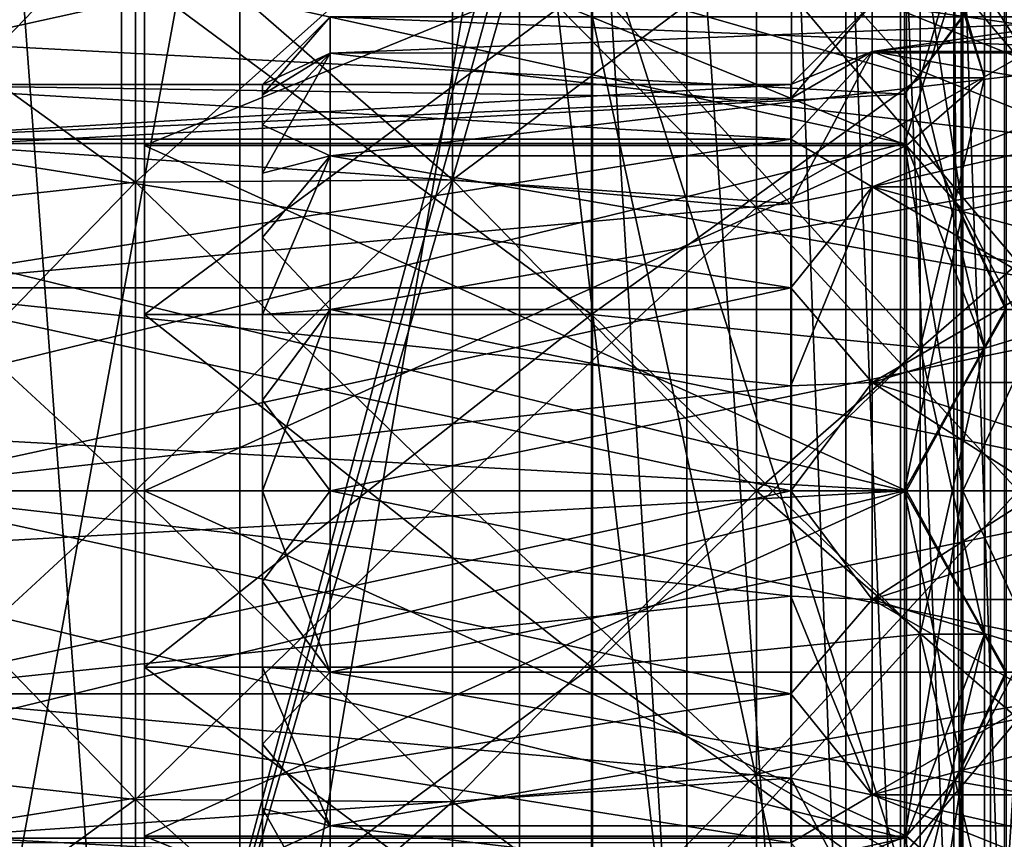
# Model space of a CAD drawing. Header units: metres. Extents: x -46 to 104, y -30 to 30.
# Tile 117 of 127: x 55.07 to 62.34, y -2.57 to 3.48. Entities that reach past the tile are written whole.
import ezdxf

# ---------------------------------------------------------------- set-up
doc = ezdxf.new("R2010")
doc.units = ezdxf.units.M
doc.layers.add('solid_122529', color=7, linetype='CONTINUOUS')

msp = doc.modelspace()

# ---------------------------------------------------------------- linework, layer by layer
at = {"layer": 'solid_122529'}
for points in [[(56.692245, 6.150811, 584.503906), (54.407833, -6.304637, 583.955566), (54.407833, 6.304637, 583.955566)], [(54.900578, 6.223197, 589.171875), (55.818401, -6.147289, 589.670227), (55.818401, 6.147289, 589.670227)], [(54.900578, -6.223197, 589.171875), (55.818401, -6.147289, 589.670227), (54.900578, 6.223197, 589.171875)], [(56.692245, -6.150811, 584.503906), (54.407833, -6.304637, 583.955566), (56.692245, 6.150811, 584.503906)], [(59.05619, 5.904927, 592.022583), (55.818401, 6.147289, 589.670227), (55.818401, -6.147289, 589.670227)], [(56.692245, -6.150811, 584.503906), (56.692245, 6.150811, 584.503906), (58.757473, 6.007425, 585.625244)], [(56.692245, -6.150811, 584.503906), (58.757473, 6.007425, 585.625244), (58.757473, -6.007425, 585.625244)], [(58.757473, 6.007425, 585.625244), (62.23415, 4.862923, 588.151184), (62.23415, -4.862923, 588.151184)], [(58.757473, 6.007425, 585.625244), (62.23415, -4.862923, 588.151184), (61.252201, -5.599483, 587.437744)], [(58.757473, 6.007425, 585.625244), (61.252201, -5.599483, 587.437744), (60.126774, -5.904927, 586.620056)], [(58.757473, -6.007425, 585.625244), (58.757473, 6.007425, 585.625244), (60.126774, -5.904927, 586.620056)], [(59.175945, 5.893591, 592.109619), (59.05619, 5.904927, 592.022583), (55.818401, -6.147289, 589.670227)], [(59.2952, 5.877554, 592.196228), (59.175945, 5.893591, 592.109619), (55.818401, -6.147289, 589.670227)], [(59.2952, -5.877554, 592.196228), (59.2952, 5.877554, 592.196228), (55.818401, -6.147289, 589.670227)], [(59.992065, -5.741243, 592.551331), (59.2952, 5.877554, 592.196228), (59.2952, -5.877554, 592.196228)], [(59.992065, -5.741243, 592.551331), (59.992065, 5.741243, 592.551331), (59.2952, 5.877554, 592.196228)], [(59.28949, 5.745333, 572.820923), (61.714359, 4.672871, 571.921021), (61.714359, 3.05, 573.282776)], [(59.28949, 3.75, 574.495178), (59.28949, 5.745333, 572.820923), (61.714359, 3.05, 573.282776)], [(60.764778, -5.467758, 592.673706), (60.764778, 5.467758, 592.673706), (59.992065, 5.741243, 592.551331)], [(59.992065, -5.741243, 592.551331), (60.764778, -5.467758, 592.673706), (59.992065, 5.741243, 592.551331)], [(61.599998, 2.929008, 578.083191), (61.599998, 5.625469, 576.865906), (34.599998, 4.361857, 577.551147)], [(61.599998, 5.625468, 559.134094), (61.599998, 2.929007, 557.916809), (34.599998, 4.361857, 558.448853)], [(62.349319, 3.92416, 577.522583), (61.599998, 5.625469, 576.865906), (61.599998, 2.929008, 578.083191)], [(62.349319, 3.942498, 558.484985), (61.599998, 2.929007, 557.916809), (61.599998, 5.625468, 559.134094)], [(60.507591, 5.47698, 564.020752), (62.438389, 4.404476, 564.799988), (62.438389, 3.200039, 563.59552)], [(60.507591, 3.979259, 562.52301), (60.507591, 5.47698, 564.020752), (62.438389, 3.200039, 563.59552)], [(61.165916, -5.267857, 592.641296), (61.165916, 5.267857, 592.641296), (60.764778, 5.467758, 592.673706)], [(60.764778, -5.467758, 592.673706), (61.165916, -5.267857, 592.641296), (60.764778, 5.467758, 592.673706)], [(61.569054, -5.018005, 592.540771), (61.569054, 5.018005, 592.540771), (61.165916, 5.267857, 592.641296)], [(61.165916, -5.267857, 592.641296), (61.569054, -5.018005, 592.540771), (61.165916, 5.267857, 592.641296)], [(61.964039, -4.713894, 592.367188), (61.964039, 4.713894, 592.367188), (61.569054, 5.018005, 592.540771)], [(61.569054, -5.018005, 592.540771), (61.964039, -4.713894, 592.367188), (61.569054, 5.018005, 592.540771)], [(61.599998, 4.878618, 561.285156), (51.099998, 4.878131, 561.284912), (51.099998, 2.564513, 560.106262)], [(61.599998, 2.564841, 560.106201), (61.599998, 4.878618, 561.285156), (51.099998, 2.564513, 560.106262)], [(61.599998, 4.878618, 574.714844), (61.599998, 2.564841, 575.893799), (51.099998, 4.878131, 574.715088)], [(61.599998, 2.564841, 575.893799), (51.099998, 2.564513, 575.893738), (51.099998, 4.878131, 574.715088)], [(61.599998, 2.564841, 560.106201), (62.028717, 3.938161, 562.57959), (61.599998, 4.878618, 561.285156)], [(61.599998, 4.878618, 574.714844), (62.028717, 3.938161, 573.42041), (62.028717, 2.070414, 574.37207)], [(61.599998, 4.878618, 574.714844), (62.028717, 2.070414, 574.37207), (61.599998, 2.564841, 575.893799)], [(55.989487, 1.302658, 560.614014), (55.989487, 4.849317, 561.325684), (55.989487, 2.54945, 560.153809)], [(61.613396, 2.54939, 560.153809), (55.989487, 2.54945, 560.153809), (55.989487, 4.849317, 561.325684)], [(55.989487, 1.302658, 560.614014), (55.989487, 3.749771, 561.504761), (55.989487, 4.849317, 561.325684)], [(61.613396, 4.849228, 561.325623), (61.613396, 2.54939, 560.153809), (55.989487, 4.849317, 561.325684)], [(55.989487, 1.302658, 575.385986), (55.989487, 2.54945, 575.846191), (55.989487, 4.849317, 574.674316)], [(61.613396, 4.849228, 574.674377), (55.989487, 4.849317, 574.674316), (55.989487, 2.54945, 575.846191)], [(55.989487, 3.749771, 574.495239), (55.989487, 1.302658, 575.385986), (55.989487, 4.849317, 574.674316)], [(61.613396, 2.54939, 575.846191), (61.613396, 4.849228, 574.674377), (55.989487, 2.54945, 575.846191)], [(62.189487, 3.05, 573.282776), (61.613396, 4.849228, 574.674377), (61.613396, 2.54939, 575.846191)], [(62.189487, 4.672871, 571.921021), (61.613396, 4.849228, 574.674377), (62.189487, 3.05, 573.282776)], [(62.189487, 3.05, 562.717224), (61.613396, 2.54939, 560.153809), (61.613396, 4.849228, 561.325623)], [(62.189487, 4.672871, 564.078979), (62.189487, 3.05, 562.717224), (61.613396, 4.849228, 561.325623)], [(62.23415, -4.862923, 588.151184), (62.23415, 4.862923, 588.151184), (62.805859, 4.210586, 588.730286)], [(61.714359, 3.05, 562.717224), (61.714359, 4.672871, 564.078979), (59.28949, 3.75, 561.504822)], [(62.189487, 3.05, 573.282776), (61.714359, 3.05, 573.282776), (61.714359, 4.672871, 571.921021)], [(62.189487, 4.672871, 571.921021), (62.189487, 3.05, 573.282776), (61.714359, 4.672871, 571.921021)], [(61.714359, 3.05, 562.717224), (62.189487, 3.05, 562.717224), (62.189487, 4.672871, 564.078979)], [(61.714359, 3.05, 562.717224), (62.189487, 4.672871, 564.078979), (61.714359, 4.672871, 564.078979)], [(62.018139, -4.666586, 592.336731), (62.018139, 4.666585, 592.336731), (61.964039, 4.713894, 592.367188)], [(61.964039, -4.713894, 592.367188), (62.018139, -4.666586, 592.336731), (61.964039, 4.713894, 592.367188)], [(62.337543, -4.352295, 592.116882), (62.337543, 4.352295, 592.116882), (62.018139, 4.666585, 592.336731)], [(62.018139, -4.666586, 592.336731), (62.337543, -4.352295, 592.116882), (62.018139, 4.666585, 592.336731)], [(61.599998, 2.929007, 557.916809), (34.599998, 1.494306, 557.606873), (34.599998, 4.361857, 558.448853)], [(61.599998, 2.929008, 578.083191), (34.599998, 4.361857, 577.551147), (34.599998, 1.494306, 578.393127)], [(55.920685, 4.335394, 562.032837), (58.262028, 4.370426, 561.984619), (58.262028, 2.297669, 560.928528)], [(55.920685, 2.279252, 575.014832), (58.262028, 2.297669, 575.071472), (58.262028, 4.370426, 574.015381)], [(55.920685, 4.335394, 573.967163), (55.920685, 2.279252, 575.014832), (58.262028, 4.370426, 574.015381)], [(58.262028, 4.370426, 561.984619), (60.507591, 3.979259, 562.52301), (60.507591, 2.09202, 561.561401)], [(58.262028, 2.297669, 560.928528), (58.262028, 4.370426, 561.984619), (60.507591, 2.09202, 561.561401)], [(58.262028, 4.370426, 574.015381), (58.262028, 2.297669, 575.071472), (60.507591, 3.979259, 573.47699)], [(60.507591, 3.979259, 573.47699), (62.438389, 3.200039, 572.40448), (62.438389, 4.404476, 571.200012)], [(53.711887, 3.877579, 562.662964), (55.920685, 4.335394, 562.032837), (55.920685, 2.279252, 560.985168)], [(53.711887, 2.038564, 574.274048), (55.920685, 2.279252, 575.014832), (55.920685, 4.335394, 573.967163)], [(53.711887, 3.877579, 573.337036), (53.711887, 2.038564, 574.274048), (55.920685, 4.335394, 573.967163)], [(55.920685, 2.279252, 560.985168), (55.920685, 4.335394, 562.032837), (58.262028, 2.297669, 560.928528)], [(62.028717, 3.938161, 562.57959), (63.099998, 2.291164, 561.703918), (63.099998, 4.306269, 562.867249)], [(62.028717, 3.938161, 573.42041), (63.099998, 4.306269, 573.132751), (63.099998, 2.291164, 574.296082)], [(62.805859, -4.210586, 588.730286), (62.23415, -4.862923, 588.151184), (62.805859, 4.210586, 588.730286)], [(58.262028, 2.297669, 575.071472), (60.507591, 2.09202, 574.438599), (60.507591, 3.979259, 573.47699)], [(60.507591, 3.979259, 562.52301), (62.438389, 3.200039, 563.59552), (62.438389, 1.68236, 562.822205)], [(60.507591, 2.09202, 561.561401), (60.507591, 3.979259, 562.52301), (62.438389, 1.68236, 562.822205)], [(60.507591, 3.979259, 573.47699), (60.507591, 2.09202, 574.438599), (62.438389, 3.200039, 572.40448)], [(62.349319, 3.942498, 558.484985), (62.349319, 1.351288, 557.789612), (61.599998, 2.929007, 557.916809)], [(61.599998, 2.564841, 560.106201), (62.028717, 2.070414, 561.62793), (62.028717, 3.938161, 562.57959)], [(62.028717, 3.938161, 562.57959), (62.028717, 2.070414, 561.62793), (63.099998, 2.291164, 561.703918)], [(62.028717, 2.070414, 574.37207), (62.028717, 3.938161, 573.42041), (63.099998, 2.291164, 574.296082)], [(53.711887, 2.038564, 561.725952), (53.711887, 3.877579, 562.662964), (55.920685, 2.279252, 560.985168)], [(62.349319, 3.92416, 577.522583), (61.599998, 2.929008, 578.083191), (62.349319, 1.331615, 578.213013)], [(59.28949, 1.302361, 575.386047), (55.989487, 3.749771, 574.495239), (59.28949, 3.75, 574.495178)], [(59.28949, 3.75, 561.504822), (55.989487, 3.749771, 561.504761), (55.989487, 1.302658, 560.614014)], [(59.28949, 3.75, 561.504822), (55.989487, 1.302658, 560.614014), (59.28949, 1.302361, 560.613953)], [(59.28949, 1.302361, 575.386047), (55.989487, 1.302658, 575.385986), (55.989487, 3.749771, 574.495239)], [(59.28949, 3.75, 574.495178), (61.714359, 3.05, 573.282776), (61.714359, 1.059254, 574.007324)], [(59.28949, 1.302361, 575.386047), (59.28949, 3.75, 574.495178), (61.714359, 1.059254, 574.007324)], [(61.714359, 3.05, 562.717224), (59.28949, 3.75, 561.504822), (59.28949, 1.302361, 560.613953)], [(60.759384, 3, 568), (61.359383, 3.6, 568), (61.359383, 3.243488, 569.562012)], [(60.759384, 2.897778, 567.223572), (61.359383, 3.6, 568), (60.759384, 3, 568)], [(60.759384, 2.897778, 567.223572), (61.359383, 3.243488, 566.437988), (61.359383, 3.6, 568)], [(61.359383, 3.243488, 566.437988), (63.859383, 3.509741, 567.198914), (63.859383, 3.6, 568)], [(61.359383, 3.243488, 566.437988), (63.859383, 3.6, 568), (61.359383, 3.6, 568)], [(61.359383, 3.6, 568), (63.859383, 3.509741, 568.801086), (63.859383, 3.243488, 569.562012)], [(61.359383, 3.243488, 569.562012), (61.359383, 3.6, 568), (63.859383, 3.243488, 569.562012)], [(57.359383, 3.5, 568), (56.859383, 3, 568), (56.859383, 2.924532, 568.668335)], [(57.359383, 3.233578, 566.660583), (56.859383, 3, 568), (57.359383, 3.5, 568)], [(57.359383, 3.5, 568), (56.859383, 2.924532, 568.668335), (57.359383, 3.233578, 569.339417)], [(57.359383, 3.5, 568), (63.859383, 3.499722, 568), (63.859383, 3.233788, 566.661255)], [(57.359383, 3.5, 568), (57.359383, 3.233578, 569.339417), (63.859383, 3.499722, 568)], [(57.359383, 3.233578, 566.660583), (57.359383, 3.5, 568), (63.859383, 3.233788, 566.661255)], [(57.359383, 3.233578, 569.339417), (63.859383, 3.233788, 569.338745), (63.859383, 3.499722, 568)], [(61.359383, 3.243488, 566.437988), (63.859383, 3.243488, 566.437988), (63.859383, 3.509741, 567.198914)], [(57.359383, 3.233578, 566.660583), (56.859383, 2.702367, 566.697754), (56.859383, 2.924532, 567.331665)], [(57.359383, 2.474874, 565.525146), (56.859383, 2.702367, 566.697754), (57.359383, 3.233578, 566.660583)], [(57.359383, 3.233578, 566.660583), (56.859383, 2.924532, 567.331665), (56.859383, 3, 568)], [(57.359383, 3.233578, 569.339417), (56.859383, 2.924532, 568.668335), (56.859383, 2.702367, 569.302246)], [(57.359383, 3.233578, 569.339417), (56.859383, 2.702367, 569.302246), (56.859383, 2.345051, 569.870544)], [(57.359383, 3.233578, 569.339417), (56.859383, 2.345051, 569.870544), (57.359383, 2.474874, 570.474854)], [(57.359383, 2.474874, 570.474854), (63.859383, 2.474215, 570.475281), (63.859383, 3.233788, 569.338745)], [(57.359383, 3.233578, 569.339417), (57.359383, 2.474874, 570.474854), (63.859383, 3.233788, 569.338745)], [(57.359383, 3.233578, 566.660583), (63.859383, 3.233788, 566.661255), (63.859383, 2.474215, 565.524719)], [(57.359383, 2.474874, 565.525146), (57.359383, 3.233578, 566.660583), (63.859383, 2.474215, 565.524719)], [(60.507591, 2.09202, 574.438599), (62.438389, 1.68236, 573.177795), (62.438389, 3.200039, 572.40448)], [(60.759384, 2.598076, 569.5), (61.359383, 3.243488, 569.562012), (61.359383, 2.244563, 570.814575)], [(60.759384, 2.897778, 568.776428), (60.759384, 3, 568), (61.359383, 3.243488, 569.562012)], [(60.759384, 2.598076, 569.5), (60.759384, 2.897778, 568.776428), (61.359383, 3.243488, 569.562012)], [(60.759384, 2.12132, 565.878662), (61.359383, 2.244563, 565.185425), (61.359383, 3.243488, 566.437988)], [(60.759384, 2.598076, 566.5), (60.759384, 2.12132, 565.878662), (61.359383, 3.243488, 566.437988)], [(60.759384, 2.897778, 567.223572), (60.759384, 2.598076, 566.5), (61.359383, 3.243488, 566.437988)], [(61.359383, 2.244563, 565.185425), (63.859383, 2.814593, 565.755432), (63.859383, 3.243488, 566.437988)], [(61.359383, 3.243488, 566.437988), (61.359383, 2.244563, 565.185425), (63.859383, 3.243488, 566.437988)], [(61.359383, 3.243488, 569.562012), (63.859383, 3.243488, 569.562012), (63.859383, 2.814593, 570.244568)], [(61.359383, 3.243488, 569.562012), (63.859383, 2.814593, 570.244568), (63.859383, 2.244563, 570.814575)], [(61.359383, 2.244563, 570.814575), (61.359383, 3.243488, 569.562012), (63.859383, 2.244563, 570.814575)], [(53.859383, 3, 568), (60.759384, 3, 568), (60.759384, 2.897778, 568.776428)], [(53.859383, 2.597908, 566.499756), (60.759384, 3, 568), (53.859383, 3, 568)], [(60.759384, 2.897778, 567.223572), (60.759384, 3, 568), (53.859383, 2.597908, 566.499756)], [(53.859383, 3, 568), (60.759384, 2.897778, 568.776428), (60.759384, 2.598076, 569.5)], [(53.859383, 2.597908, 569.500244), (53.859383, 3, 568), (60.759384, 2.598076, 569.5)], [(56.859383, 2.924532, 568.668335), (56.859383, 3, 568), (56.859383, 2.924532, 567.331665)], [(61.714359, 1.059254, 561.992676), (61.714359, 3.05, 562.717224), (59.28949, 1.302361, 560.613953)], [(62.189487, 3.05, 573.282776), (61.613396, 2.54939, 575.846191), (62.189487, 1.059254, 574.007324)], [(62.189487, 3.05, 562.717224), (62.189487, 1.059254, 561.992676), (61.613396, 2.54939, 560.153809)], [(62.189487, 1.059254, 574.007324), (61.714359, 1.059254, 574.007324), (61.714359, 3.05, 573.282776)], [(62.189487, 3.05, 573.282776), (62.189487, 1.059254, 574.007324), (61.714359, 3.05, 573.282776)], [(61.714359, 1.059254, 561.992676), (62.189487, 1.059254, 561.992676), (62.189487, 3.05, 562.717224)], [(61.714359, 1.059254, 561.992676), (62.189487, 3.05, 562.717224), (61.714359, 3.05, 562.717224)], [(61.599998, 0, 578.5), (61.599998, 2.929008, 578.083191), (34.599998, 1.494306, 578.393127)], [(61.599998, 2.929007, 557.916809), (61.599998, 0, 557.5), (34.599998, 1.494306, 557.606873)], [(56.859383, 2.924532, 568.668335), (56.859383, 2.924532, 567.331665), (56.859383, 2.702367, 566.697754)], [(56.859383, 2.702367, 569.302246), (56.859383, 2.924532, 568.668335), (56.859383, 2.702367, 566.697754)], [(62.349319, 1.331615, 578.213013), (61.599998, 2.929008, 578.083191), (61.599998, 0, 578.5)], [(62.349319, 1.351288, 557.789612), (61.599998, 0, 557.5), (61.599998, 2.929007, 557.916809)], [(60.759384, 2.897778, 567.223572), (53.859383, 2.597908, 566.499756), (60.759384, 2.598076, 566.5)], [(61.359383, 2.244563, 565.185425), (63.859383, 2.244563, 565.185425), (63.859383, 2.814593, 565.755432)], [(56.859383, 2.702367, 569.302246), (56.859383, 2.702367, 566.697754), (56.859383, 2.345051, 566.129456)], [(57.359383, 2.474874, 565.525146), (56.859383, 2.345051, 566.129456), (56.859383, 2.702367, 566.697754)], [(56.859383, 2.345051, 569.870544), (56.859383, 2.702367, 569.302246), (56.859383, 2.345051, 566.129456)], [(61.599998, 2.564841, 560.106201), (51.099998, 2.564513, 560.106262), (51.099998, 0, 559.700134)], [(61.599998, 0, 559.700012), (61.599998, 2.564841, 560.106201), (51.099998, 0, 559.700134)], [(61.599998, 2.564841, 575.893799), (61.599998, 0, 576.299988), (51.099998, 2.564513, 575.893738)], [(61.599998, 0, 576.299988), (51.099998, 0, 576.299866), (51.099998, 2.564513, 575.893738)], [(53.859383, 2.597908, 569.500244), (60.759384, 2.598076, 569.5), (60.759384, 2.12132, 570.121338)], [(60.759384, 2.598076, 566.5), (53.859383, 2.597908, 566.499756), (53.859383, 1.499765, 565.401855)], [(60.759384, 2.598076, 566.5), (53.859383, 1.499765, 565.401855), (60.759384, 2.12132, 565.878662)], [(53.859383, 2.597908, 569.500244), (60.759384, 2.12132, 570.121338), (60.759384, 1.5, 570.598083)], [(53.859383, 1.499765, 570.598145), (53.859383, 2.597908, 569.500244), (60.759384, 1.5, 570.598083)], [(55.989487, 2.54945, 560.153809), (55.989487, 0, 559.75), (55.989487, -2.54945, 560.153809)], [(55.989487, -1.302658, 560.614014), (55.989487, 2.54945, 560.153809), (55.989487, -2.54945, 560.153809)], [(61.613396, 0, 559.75), (55.989487, 0, 559.75), (55.989487, 2.54945, 560.153809)], [(55.989487, -1.302658, 560.614014), (55.989487, 1.302658, 560.614014), (55.989487, 2.54945, 560.153809)], [(61.613396, 2.54939, 560.153809), (61.613396, 0, 559.75), (55.989487, 2.54945, 560.153809)], [(55.989487, -2.54945, 575.846191), (55.989487, 0, 576.25), (55.989487, 2.54945, 575.846191)], [(61.613396, 2.54939, 575.846191), (55.989487, 2.54945, 575.846191), (55.989487, 0, 576.25)], [(55.989487, 1.302658, 575.385986), (55.989487, -2.54945, 575.846191), (55.989487, 2.54945, 575.846191)], [(61.613396, 0, 576.25), (61.613396, 2.54939, 575.846191), (55.989487, 0, 576.25)], [(60.759384, 2.12132, 570.121338), (60.759384, 2.598076, 569.5), (61.359383, 2.244563, 570.814575)], [(61.599998, 0, 559.700012), (62.028717, 2.070414, 561.62793), (61.599998, 2.564841, 560.106201)], [(61.599998, 2.564841, 575.893799), (62.028717, 2.070414, 574.37207), (62.028717, 0, 574.700012)], [(61.599998, 2.564841, 575.893799), (62.028717, 0, 574.700012), (61.599998, 0, 576.299988)], [(62.189487, 1.059254, 574.007324), (61.613396, 2.54939, 575.846191), (61.613396, 0, 576.25)], [(62.189487, 1.059254, 561.992676), (61.613396, 0, 559.75), (61.613396, 2.54939, 560.153809)], [(57.359383, 2.474874, 565.525146), (56.859383, 1.87052, 565.654968), (56.859383, 2.345051, 566.129456)], [(57.359383, 1.339392, 564.766418), (56.859383, 1.87052, 565.654968), (57.359383, 2.474874, 565.525146)], [(57.359383, 2.474874, 570.474854), (56.859383, 2.345051, 569.870544), (56.859383, 1.87052, 570.345032)], [(57.359383, 2.474874, 570.474854), (56.859383, 1.87052, 570.345032), (56.859383, 1.302267, 570.702393)], [(57.359383, 2.474874, 570.474854), (56.859383, 1.302267, 570.702393), (57.359383, 1.339392, 571.233582)], [(57.359383, 2.474874, 570.474854), (57.359383, 1.339392, 571.233582), (63.859383, 2.474215, 570.475281)], [(57.359383, 2.474874, 565.525146), (63.859383, 2.474215, 565.524719), (63.859383, 1.339746, 564.766846)], [(57.359383, 1.339392, 564.766418), (57.359383, 2.474874, 565.525146), (63.859383, 1.339746, 564.766846)], [(57.359383, 1.339392, 571.233582), (63.859383, 1.339746, 571.233154), (63.859383, 2.474215, 570.475281)], [(56.859383, 2.345051, 569.870544), (56.859383, 2.345051, 566.129456), (56.859383, 1.87052, 565.654968)], [(56.859383, 1.87052, 570.345032), (56.859383, 2.345051, 569.870544), (56.859383, 1.87052, 565.654968)], [(53.711887, 2.038564, 561.725952), (55.920685, 2.279252, 560.985168), (55.920685, 0, 560.624207)], [(53.711887, 0, 574.596924), (55.920685, 0, 575.375793), (55.920685, 2.279252, 575.014832)], [(53.711887, 2.038564, 574.274048), (53.711887, 0, 574.596924), (55.920685, 2.279252, 575.014832)], [(55.920685, 2.279252, 560.985168), (58.262028, 2.297669, 560.928528), (58.262028, 0, 560.564575)], [(55.920685, 0, 575.375793), (58.262028, 0, 575.435425), (58.262028, 2.297669, 575.071472)], [(55.920685, 2.279252, 575.014832), (55.920685, 0, 575.375793), (58.262028, 2.297669, 575.071472)], [(55.920685, 0, 560.624207), (55.920685, 2.279252, 560.985168), (58.262028, 0, 560.564575)], [(58.262028, 2.297669, 560.928528), (60.507591, 2.09202, 561.561401), (60.507591, 0, 561.230103)], [(58.262028, 0, 560.564575), (58.262028, 2.297669, 560.928528), (60.507591, 0, 561.230103)], [(58.262028, 2.297669, 575.071472), (58.262028, 0, 575.435425), (60.507591, 2.09202, 574.438599)], [(62.028717, 0, 561.299988), (63.099998, 0, 561.299988), (63.099998, 2.291164, 561.703918)], [(62.028717, 2.070414, 561.62793), (62.028717, 0, 561.299988), (63.099998, 2.291164, 561.703918)], [(62.028717, 2.070414, 574.37207), (63.099998, 2.291164, 574.296082), (63.099998, 0, 574.700012)], [(60.759384, 1.5, 570.598083), (61.359383, 2.244563, 570.814575), (61.359383, 0.801075, 571.509766)], [(60.759384, 1.5, 570.598083), (60.759384, 2.12132, 570.121338), (61.359383, 2.244563, 570.814575)], [(60.759384, 0.776457, 565.102234), (61.359383, 0.801075, 564.490234), (61.359383, 2.244563, 565.185425)], [(60.759384, 1.5, 565.401917), (60.759384, 0.776457, 565.102234), (61.359383, 2.244563, 565.185425)], [(60.759384, 2.12132, 565.878662), (60.759384, 1.5, 565.401917), (61.359383, 2.244563, 565.185425)], [(61.359383, 0.801075, 564.490234), (63.859383, 1.561981, 564.756531), (63.859383, 2.244563, 565.185425)], [(61.359383, 2.244563, 565.185425), (61.359383, 0.801075, 564.490234), (63.859383, 2.244563, 565.185425)], [(61.359383, 2.244563, 570.814575), (63.859383, 2.244563, 570.814575), (63.859383, 1.561981, 571.243469)], [(61.359383, 2.244563, 570.814575), (63.859383, 1.561981, 571.243469), (63.859383, 0.801075, 571.509766)], [(61.359383, 0.801075, 571.509766), (61.359383, 2.244563, 570.814575), (63.859383, 0.801075, 571.509766)], [(60.759384, 2.12132, 565.878662), (53.859383, 1.499765, 565.401855), (60.759384, 1.5, 565.401917)], [(53.711887, 0, 561.403076), (53.711887, 2.038564, 561.725952), (55.920685, 0, 560.624207)], [(58.262028, 0, 575.435425), (60.507591, 0, 574.769897), (60.507591, 2.09202, 574.438599)], [(60.507591, 2.09202, 561.561401), (62.438389, 1.68236, 562.822205), (62.438389, 0, 562.555786)], [(60.507591, 0, 561.230103), (60.507591, 2.09202, 561.561401), (62.438389, 0, 562.555786)], [(60.507591, 2.09202, 574.438599), (60.507591, 0, 574.769897), (62.438389, 1.68236, 573.177795)], [(61.599998, 0, 559.700012), (62.028717, 0, 561.299988), (62.028717, 2.070414, 561.62793)], [(62.028717, 0, 574.700012), (62.028717, 2.070414, 574.37207), (63.099998, 0, 574.700012)], [(56.859383, 1.87052, 570.345032), (56.859383, 1.87052, 565.654968), (56.859383, 1.302267, 565.297607)], [(57.359383, 1.339392, 564.766418), (56.859383, 1.302267, 565.297607), (56.859383, 1.87052, 565.654968)], [(56.859383, 1.302267, 570.702393), (56.859383, 1.87052, 570.345032), (56.859383, 1.302267, 565.297607)], [(60.507591, 0, 574.769897), (62.438389, 0, 573.444214), (62.438389, 1.68236, 573.177795)], [(61.359383, 0.801075, 564.490234), (63.859383, 0.801075, 564.490234), (63.859383, 1.561981, 564.756531)], [(61.599998, 0, 557.5), (34.599998, -1.494306, 557.606873), (34.599998, 1.494306, 557.606873)], [(61.599998, 0, 578.5), (34.599998, 1.494306, 578.393127), (34.599998, -1.494306, 578.393127)], [(53.859383, 1.499765, 570.598145), (60.759384, 1.5, 570.598083), (60.759384, 0.776457, 570.897766)], [(60.759384, 1.5, 565.401917), (53.859383, 1.499765, 565.401855), (53.859383, 0, 565.000061)], [(60.759384, 1.5, 565.401917), (53.859383, 0, 565.000061), (60.759384, 0.776457, 565.102234)], [(53.859383, 1.499765, 570.598145), (60.759384, 0.776457, 570.897766), (60.759384, 0, 571)], [(53.859383, 0, 570.999939), (53.859383, 1.499765, 570.598145), (60.759384, 0, 571)], [(60.759384, 0.776457, 570.897766), (60.759384, 1.5, 570.598083), (61.359383, 0.801075, 571.509766)], [(57.359383, 1.339392, 571.233582), (56.859383, 0.668774, 570.9245), (56.859383, 0, 571)], [(57.359383, 1.339392, 571.233582), (56.859383, 0, 571), (57.359383, 0, 571.5)], [(57.359383, 1.339392, 564.766418), (56.859383, 0.668774, 565.0755), (56.859383, 1.302267, 565.297607)], [(57.359383, 1.339392, 564.766418), (57.359383, 0, 564.5), (56.859383, 0.668774, 565.0755)], [(57.359383, 1.339392, 571.233582), (56.859383, 1.302267, 570.702393), (56.859383, 0.668774, 570.9245)], [(57.359383, 0, 571.5), (63.859383, 0, 571.5), (63.859383, 1.339746, 571.233154)], [(57.359383, 1.339392, 571.233582), (57.359383, 0, 571.5), (63.859383, 1.339746, 571.233154)], [(57.359383, 1.339392, 564.766418), (63.859383, 1.339746, 564.766846), (63.859383, 0, 564.5)], [(57.359383, 1.339392, 564.766418), (63.859383, 0, 564.5), (57.359383, 0, 564.5)], [(62.349319, 1.351288, 557.789612), (62.349319, -1.331615, 557.786987), (61.599998, 0, 557.5)], [(62.349319, 1.331615, 578.213013), (61.599998, 0, 578.5), (62.349319, -1.351288, 578.210388)], [(55.989487, 1.302658, 575.385986), (55.989487, -1.302658, 575.385986), (55.989487, -2.54945, 575.846191)], [(59.28949, -1.302361, 575.386047), (55.989487, -1.302658, 575.385986), (55.989487, 1.302658, 575.385986)], [(59.28949, -1.302361, 575.386047), (55.989487, 1.302658, 575.385986), (59.28949, 1.302361, 575.386047)], [(59.28949, 1.302361, 560.613953), (55.989487, 1.302658, 560.614014), (55.989487, -1.302658, 560.614014)], [(59.28949, 1.302361, 560.613953), (55.989487, -1.302658, 560.614014), (59.28949, -1.302361, 560.613953)], [(56.859383, 1.302267, 570.702393), (56.859383, 1.302267, 565.297607), (56.859383, 0.668774, 565.0755)], [(56.859383, 0.668774, 570.9245), (56.859383, 1.302267, 570.702393), (56.859383, 0.668774, 565.0755)], [(59.28949, 1.302361, 575.386047), (61.714359, 1.059254, 574.007324), (61.714359, -1.059254, 574.007324)], [(59.28949, -1.302361, 575.386047), (59.28949, 1.302361, 575.386047), (61.714359, -1.059254, 574.007324)], [(61.714359, 1.059254, 561.992676), (59.28949, 1.302361, 560.613953), (59.28949, -1.302361, 560.613953)], [(61.714359, -1.059254, 561.992676), (61.714359, 1.059254, 561.992676), (59.28949, -1.302361, 560.613953)], [(62.189487, 1.059254, 574.007324), (61.613396, 0, 576.25), (62.189487, -1.059254, 574.007324)], [(62.189487, 1.059254, 561.992676), (62.189487, -1.059254, 561.992676), (61.613396, 0, 559.75)], [(62.189487, -1.059254, 574.007324), (61.714359, -1.059254, 574.007324), (61.714359, 1.059254, 574.007324)], [(62.189487, 1.059254, 574.007324), (62.189487, -1.059254, 574.007324), (61.714359, 1.059254, 574.007324)], [(61.714359, -1.059254, 561.992676), (62.189487, -1.059254, 561.992676), (62.189487, 1.059254, 561.992676)], [(61.714359, -1.059254, 561.992676), (62.189487, 1.059254, 561.992676), (61.714359, 1.059254, 561.992676)], [(60.759384, 0, 571), (61.359383, 0.801075, 571.509766), (61.359383, -0.801075, 571.509766)], [(60.759384, 0, 571), (60.759384, 0.776457, 570.897766), (61.359383, 0.801075, 571.509766)], [(60.759384, 0, 565), (61.359383, -0.801075, 564.490234), (61.359383, 0.801075, 564.490234)], [(60.759384, 0.776457, 565.102234), (60.759384, 0, 565), (61.359383, 0.801075, 564.490234)], [(61.359383, -0.801075, 564.490234), (63.859383, 0, 564.400024), (63.859383, 0.801075, 564.490234)], [(61.359383, 0.801075, 564.490234), (61.359383, -0.801075, 564.490234), (63.859383, 0.801075, 564.490234)], [(61.359383, 0.801075, 571.509766), (63.859383, 0.801075, 571.509766), (63.859383, 0, 571.599976)], [(61.359383, 0.801075, 571.509766), (63.859383, 0, 571.599976), (63.859383, -0.801075, 571.509766)], [(61.359383, -0.801075, 571.509766), (61.359383, 0.801075, 571.509766), (63.859383, -0.801075, 571.509766)], [(60.759384, 0.776457, 565.102234), (53.859383, 0, 565.000061), (60.759384, 0, 565)], [(56.859383, 0.668774, 570.9245), (56.859383, 0, 565), (56.859383, 0, 571)], [(56.859383, 0.668774, 570.9245), (56.859383, 0.668774, 565.0755), (56.859383, 0, 565)], [(57.359383, 0, 564.5), (56.859383, 0, 565), (56.859383, 0.668774, 565.0755)], [(61.599998, -2.929007, 578.083191), (61.599998, 0, 578.5), (34.599998, -1.494306, 578.393127)], [(61.599998, 0, 559.700012), (51.099998, 0, 559.700134), (51.099998, -2.564513, 560.106262)], [(61.599998, -2.564841, 560.106201), (61.599998, 0, 559.700012), (51.099998, -2.564513, 560.106262)], [(61.599998, -2.564841, 575.893799), (51.099998, -2.564513, 575.893738), (51.099998, 0, 576.299866)], [(61.599998, 0, 576.299988), (61.599998, -2.564841, 575.893799), (51.099998, 0, 576.299866)], [(53.711887, 0, 561.403076), (55.920685, 0, 560.624207), (55.920685, -2.279252, 560.985168)], [(53.711887, -2.038564, 561.725952), (53.711887, 0, 561.403076), (55.920685, -2.279252, 560.985168)], [(55.920685, 0, 560.624207), (58.262028, 0, 560.564575), (58.262028, -2.297669, 560.928528)], [(55.920685, -2.279252, 560.985168), (55.920685, 0, 560.624207), (58.262028, -2.297669, 560.928528)], [(61.613396, 0, 559.75), (61.613396, -2.54939, 560.153809), (55.989487, 0, 559.75)], [(56.859383, -0.668774, 565.0755), (56.859383, -0.668774, 570.9245), (56.859383, 0, 571)], [(57.359383, 0, 571.5), (56.859383, 0, 571), (56.859383, -0.668774, 570.9245)], [(56.859383, 0, 565), (56.859383, -0.668774, 565.0755), (56.859383, 0, 571)], [(57.359383, -1.339392, 571.233582), (57.359383, 0, 571.5), (56.859383, -0.668774, 570.9245)], [(57.359383, -1.339392, 564.766418), (56.859383, -0.668774, 565.0755), (56.859383, 0, 565)], [(57.359383, -1.339392, 564.766418), (56.859383, 0, 565), (57.359383, 0, 564.5)], [(57.359383, -1.339392, 571.233582), (63.859383, -1.339746, 571.233154), (63.859383, 0, 571.5)], [(57.359383, -1.339392, 571.233582), (63.859383, 0, 571.5), (57.359383, 0, 571.5)], [(57.359383, 0, 564.5), (63.859383, 0, 564.5), (63.859383, -1.339746, 564.766846)], [(58.262028, 0, 560.564575), (60.507591, 0, 561.230103), (60.507591, -2.09202, 561.561401)], [(58.262028, -2.297669, 560.928528), (58.262028, 0, 560.564575), (60.507591, -2.09202, 561.561401)], [(60.507591, 0, 561.230103), (62.438389, 0, 562.555786), (62.438389, -1.68236, 562.822205)], [(60.507591, -2.09202, 561.561401), (60.507591, 0, 561.230103), (62.438389, -1.68236, 562.822205)], [(62.349319, -1.351288, 578.210388), (61.599998, 0, 578.5), (61.599998, -2.929007, 578.083191)], [(61.599998, -2.564841, 560.106201), (62.028717, -2.070414, 561.62793), (62.028717, 0, 561.299988)], [(61.599998, -2.564841, 560.106201), (62.028717, 0, 561.299988), (61.599998, 0, 559.700012)], [(61.599998, 0, 576.299988), (62.028717, 0, 574.700012), (62.028717, -2.070414, 574.37207)], [(61.599998, 0, 576.299988), (62.028717, -2.070414, 574.37207), (61.599998, -2.564841, 575.893799)], [(62.189487, -1.059254, 561.992676), (61.613396, -2.54939, 560.153809), (61.613396, 0, 559.75)], [(62.028717, -2.070414, 561.62793), (63.099998, -2.291164, 561.703918), (63.099998, 0, 561.299988)], [(62.028717, -2.070414, 561.62793), (63.099998, 0, 561.299988), (62.028717, 0, 561.299988)], [(62.028717, 0, 574.700012), (63.099998, 0, 574.700012), (63.099998, -2.291164, 574.296082)], [(62.028717, -2.070414, 574.37207), (62.028717, 0, 574.700012), (63.099998, -2.291164, 574.296082)], [(61.599998, 0, 557.5), (61.599998, -2.929008, 557.916809), (34.599998, -1.494306, 557.606873)], [(53.711887, -2.038564, 574.274048), (55.920685, -2.279252, 575.014832), (55.920685, 0, 575.375793)], [(53.711887, 0, 574.596924), (53.711887, -2.038564, 574.274048), (55.920685, 0, 575.375793)], [(53.859383, 0, 570.999939), (60.759384, 0, 571), (60.759384, -0.776457, 570.897766)], [(53.859383, 0, 570.999939), (60.759384, -0.776457, 570.897766), (60.759384, -1.5, 570.598083)], [(53.859383, -1.499765, 570.598145), (53.859383, 0, 570.999939), (60.759384, -1.5, 570.598083)], [(60.759384, 0, 565), (53.859383, 0, 565.000061), (53.859383, -1.499765, 565.401855)], [(60.759384, 0, 565), (53.859383, -1.499765, 565.401855), (60.759384, -0.776457, 565.102234)], [(55.920685, -2.279252, 575.014832), (58.262028, -2.297669, 575.071472), (58.262028, 0, 575.435425)], [(55.920685, 0, 575.375793), (55.920685, -2.279252, 575.014832), (58.262028, 0, 575.435425)], [(61.613396, -2.54939, 560.153809), (55.989487, -2.54945, 560.153809), (55.989487, 0, 559.75)], [(61.613396, 0, 576.25), (55.989487, 0, 576.25), (55.989487, -2.54945, 575.846191)], [(61.613396, -2.54939, 575.846191), (61.613396, 0, 576.25), (55.989487, -2.54945, 575.846191)], [(57.359383, -1.339392, 564.766418), (57.359383, 0, 564.5), (63.859383, -1.339746, 564.766846)], [(58.262028, -2.297669, 575.071472), (60.507591, -2.09202, 574.438599), (60.507591, 0, 574.769897)], [(58.262028, 0, 575.435425), (58.262028, -2.297669, 575.071472), (60.507591, 0, 574.769897)], [(60.507591, -2.09202, 574.438599), (62.438389, -1.68236, 573.177795), (62.438389, 0, 573.444214)], [(60.507591, 0, 574.769897), (60.507591, -2.09202, 574.438599), (62.438389, 0, 573.444214)], [(60.759384, -0.776457, 570.897766), (60.759384, 0, 571), (61.359383, -0.801075, 571.509766)], [(60.759384, 0, 565), (60.759384, -0.776457, 565.102234), (61.359383, -0.801075, 564.490234)], [(61.359383, -0.801075, 564.490234), (63.859383, -0.801075, 564.490234), (63.859383, 0, 564.400024)], [(62.349319, -1.331615, 557.786987), (61.599998, -2.929008, 557.916809), (61.599998, 0, 557.5)], [(62.189487, -1.059254, 574.007324), (61.613396, 0, 576.25), (61.613396, -2.54939, 575.846191)], [(56.859383, -1.302267, 565.297607), (56.859383, -1.302267, 570.702393), (56.859383, -0.668774, 570.9245)], [(57.359383, -1.339392, 571.233582), (56.859383, -0.668774, 570.9245), (56.859383, -1.302267, 570.702393)], [(56.859383, -0.668774, 565.0755), (56.859383, -1.302267, 565.297607), (56.859383, -0.668774, 570.9245)], [(57.359383, -1.339392, 564.766418), (56.859383, -1.302267, 565.297607), (56.859383, -0.668774, 565.0755)], [(60.759384, -0.776457, 565.102234), (53.859383, -1.499765, 565.401855), (60.759384, -1.5, 565.401917)], [(60.759384, -0.776457, 570.897766), (61.359383, -0.801075, 571.509766), (61.359383, -2.244563, 570.814575)], [(60.759384, -1.5, 570.598083), (60.759384, -0.776457, 570.897766), (61.359383, -2.244563, 570.814575)], [(60.759384, -0.776457, 565.102234), (60.759384, -1.5, 565.401917), (61.359383, -0.801075, 564.490234)], [(60.759384, -1.5, 565.401917), (61.359383, -2.244563, 565.185425), (61.359383, -0.801075, 564.490234)], [(61.359383, -2.244563, 565.185425), (63.859383, -1.561981, 564.756531), (63.859383, -0.801075, 564.490234)], [(61.359383, -0.801075, 564.490234), (61.359383, -2.244563, 565.185425), (63.859383, -0.801075, 564.490234)], [(61.359383, -0.801075, 571.509766), (63.859383, -0.801075, 571.509766), (63.859383, -1.561981, 571.243469)], [(61.359383, -0.801075, 571.509766), (63.859383, -1.561981, 571.243469), (63.859383, -2.244563, 570.814575)], [(61.359383, -2.244563, 570.814575), (61.359383, -0.801075, 571.509766), (63.859383, -2.244563, 570.814575)], [(59.28949, -1.302361, 575.386047), (61.714359, -1.059254, 574.007324), (61.714359, -3.05, 573.282776)], [(61.714359, -1.059254, 561.992676), (59.28949, -1.302361, 560.613953), (59.28949, -3.75, 561.504822)], [(61.714359, -3.05, 562.717224), (61.714359, -1.059254, 561.992676), (59.28949, -3.75, 561.504822)], [(62.189487, -1.059254, 574.007324), (61.613396, -2.54939, 575.846191), (62.189487, -3.05, 573.282776)], [(62.189487, -1.059254, 561.992676), (62.189487, -3.05, 562.717224), (61.613396, -2.54939, 560.153809)], [(62.189487, -3.05, 573.282776), (61.714359, -3.05, 573.282776), (61.714359, -1.059254, 574.007324)], [(62.189487, -1.059254, 574.007324), (62.189487, -3.05, 573.282776), (61.714359, -1.059254, 574.007324)], [(61.714359, -3.05, 562.717224), (62.189487, -3.05, 562.717224), (62.189487, -1.059254, 561.992676)], [(61.714359, -3.05, 562.717224), (62.189487, -1.059254, 561.992676), (61.714359, -1.059254, 561.992676)], [(59.28949, -3.75, 574.495178), (55.989487, -1.302658, 575.385986), (59.28949, -1.302361, 575.386047)], [(59.28949, -1.302361, 560.613953), (55.989487, -1.302658, 560.614014), (55.989487, -3.749771, 561.504761)], [(59.28949, -1.302361, 560.613953), (55.989487, -3.749771, 561.504761), (59.28949, -3.75, 561.504822)], [(55.989487, -1.302658, 560.614014), (55.989487, -2.54945, 560.153809), (55.989487, -4.849317, 561.325684)], [(55.989487, -3.749771, 561.504761), (55.989487, -1.302658, 560.614014), (55.989487, -4.849317, 561.325684)], [(55.989487, -1.302658, 575.385986), (55.989487, -4.849317, 574.674316), (55.989487, -2.54945, 575.846191)], [(55.989487, -1.302658, 575.385986), (55.989487, -3.749771, 574.495239), (55.989487, -4.849317, 574.674316)], [(59.28949, -3.75, 574.495178), (55.989487, -3.749771, 574.495239), (55.989487, -1.302658, 575.385986)], [(56.859383, -1.87052, 565.654968), (56.859383, -1.87052, 570.345032), (56.859383, -1.302267, 570.702393)], [(57.359383, -1.339392, 571.233582), (56.859383, -1.302267, 570.702393), (56.859383, -1.87052, 570.345032)], [(56.859383, -1.302267, 565.297607), (56.859383, -1.87052, 565.654968), (56.859383, -1.302267, 570.702393)], [(57.359383, -2.474874, 565.525146), (56.859383, -1.87052, 565.654968), (56.859383, -1.302267, 565.297607)], [(57.359383, -2.474874, 565.525146), (56.859383, -1.302267, 565.297607), (57.359383, -1.339392, 564.766418)], [(59.28949, -3.75, 574.495178), (59.28949, -1.302361, 575.386047), (61.714359, -3.05, 573.282776)], [(57.359383, -1.339392, 571.233582), (56.859383, -1.87052, 570.345032), (57.359383, -2.474874, 570.474854)], [(57.359383, -1.339392, 564.766418), (63.859383, -1.339746, 564.766846), (63.859383, -2.474215, 565.524719)], [(57.359383, -2.474874, 565.525146), (57.359383, -1.339392, 564.766418), (63.859383, -2.474215, 565.524719)], [(57.359383, -1.339392, 571.233582), (57.359383, -2.474874, 570.474854), (63.859383, -1.339746, 571.233154)], [(57.359383, -2.474874, 570.474854), (63.859383, -2.474215, 570.475281), (63.859383, -1.339746, 571.233154)], [(62.349319, -1.331615, 557.786987), (62.349319, -3.92416, 558.477417), (61.599998, -2.929008, 557.916809)], [(62.349319, -1.351288, 578.210388), (61.599998, -2.929007, 578.083191), (62.349319, -3.942498, 577.515015)], [(61.599998, -2.929008, 557.916809), (34.599998, -4.361857, 558.448853), (34.599998, -1.494306, 557.606873)], [(61.599998, -2.929007, 578.083191), (34.599998, -1.494306, 578.393127), (34.599998, -4.361857, 577.551147)], [(53.859383, -1.499765, 570.598145), (60.759384, -1.5, 570.598083), (60.759384, -2.12132, 570.121338)], [(53.859383, -1.499765, 570.598145), (60.759384, -2.12132, 570.121338), (60.759384, -2.598076, 569.5)], [(53.859383, -2.597908, 569.500244), (53.859383, -1.499765, 570.598145), (60.759384, -2.598076, 569.5)], [(60.759384, -1.5, 565.401917), (53.859383, -1.499765, 565.401855), (53.859383, -2.597908, 566.499756)], [(60.759384, -1.5, 565.401917), (53.859383, -2.597908, 566.499756), (60.759384, -2.12132, 565.878662)], [(60.759384, -2.12132, 570.121338), (60.759384, -1.5, 570.598083), (61.359383, -2.244563, 570.814575)], [(60.759384, -1.5, 565.401917), (60.759384, -2.12132, 565.878662), (61.359383, -2.244563, 565.185425)], [(61.359383, -2.244563, 565.185425), (63.859383, -2.244563, 565.185425), (63.859383, -1.561981, 564.756531)], [(60.507591, -2.09202, 561.561401), (62.438389, -1.68236, 562.822205), (62.438389, -3.200039, 563.59552)], [(60.507591, -3.979259, 573.47699), (62.438389, -3.200039, 572.40448), (62.438389, -1.68236, 573.177795)], [(60.507591, -2.09202, 574.438599), (60.507591, -3.979259, 573.47699), (62.438389, -1.68236, 573.177795)], [(56.859383, -2.345051, 566.129456), (56.859383, -2.345051, 569.870544), (56.859383, -1.87052, 570.345032)], [(57.359383, -2.474874, 570.474854), (56.859383, -1.87052, 570.345032), (56.859383, -2.345051, 569.870544)], [(56.859383, -1.87052, 565.654968), (56.859383, -2.345051, 566.129456), (56.859383, -1.87052, 570.345032)], [(57.359383, -2.474874, 565.525146), (56.859383, -2.345051, 566.129456), (56.859383, -1.87052, 565.654968)], [(53.711887, -2.038564, 561.725952), (55.920685, -2.279252, 560.985168), (55.920685, -4.335394, 562.032837)], [(53.711887, -3.877579, 562.662964), (53.711887, -2.038564, 561.725952), (55.920685, -4.335394, 562.032837)], [(53.711887, -2.038564, 574.274048), (53.711887, -3.877579, 573.337036), (55.920685, -2.279252, 575.014832)], [(58.262028, -2.297669, 560.928528), (60.507591, -2.09202, 561.561401), (60.507591, -3.979259, 562.52301)], [(58.262028, -4.370426, 574.015381), (60.507591, -3.979259, 573.47699), (60.507591, -2.09202, 574.438599)], [(58.262028, -2.297669, 575.071472), (58.262028, -4.370426, 574.015381), (60.507591, -2.09202, 574.438599)], [(60.507591, -3.979259, 562.52301), (60.507591, -2.09202, 561.561401), (62.438389, -3.200039, 563.59552)], [(61.599998, -2.564841, 575.893799), (62.028717, -2.070414, 574.37207), (62.028717, -3.938161, 573.42041)], [(61.599998, -4.878618, 561.285156), (62.028717, -3.938161, 562.57959), (62.028717, -2.070414, 561.62793)], [(61.599998, -4.878618, 561.285156), (62.028717, -2.070414, 561.62793), (61.599998, -2.564841, 560.106201)], [(62.028717, -3.938161, 573.42041), (62.028717, -2.070414, 574.37207), (63.099998, -2.291164, 574.296082)], [(62.028717, -2.070414, 561.62793), (62.028717, -3.938161, 562.57959), (63.099998, -2.291164, 561.703918)], [(60.759384, -2.12132, 565.878662), (53.859383, -2.597908, 566.499756), (60.759384, -2.598076, 566.5)], [(60.759384, -2.12132, 570.121338), (61.359383, -2.244563, 570.814575), (61.359383, -3.243488, 569.562012)], [(60.759384, -2.598076, 569.5), (60.759384, -2.12132, 570.121338), (61.359383, -3.243488, 569.562012)], [(60.759384, -2.12132, 565.878662), (60.759384, -2.598076, 566.5), (61.359383, -2.244563, 565.185425)], [(60.759384, -2.598076, 566.5), (61.359383, -3.243488, 566.437988), (61.359383, -2.244563, 565.185425)], [(61.359383, -3.243488, 566.437988), (63.859383, -2.814593, 565.755432), (63.859383, -2.244563, 565.185425)], [(61.359383, -2.244563, 565.185425), (61.359383, -3.243488, 566.437988), (63.859383, -2.244563, 565.185425)], [(61.359383, -2.244563, 570.814575), (63.859383, -2.244563, 570.814575), (63.859383, -2.814593, 570.244568)], [(61.359383, -2.244563, 570.814575), (63.859383, -2.814593, 570.244568), (63.859383, -3.243488, 569.562012)], [(61.359383, -3.243488, 569.562012), (61.359383, -2.244563, 570.814575), (63.859383, -3.243488, 569.562012)], [(53.711887, -3.877579, 573.337036), (55.920685, -4.335394, 573.967163), (55.920685, -2.279252, 575.014832)], [(55.920685, -2.279252, 560.985168), (58.262028, -2.297669, 560.928528), (58.262028, -4.370426, 561.984619)], [(55.920685, -4.335394, 562.032837), (55.920685, -2.279252, 560.985168), (58.262028, -4.370426, 561.984619)], [(55.920685, -2.279252, 575.014832), (55.920685, -4.335394, 573.967163), (58.262028, -2.297669, 575.071472)], [(55.920685, -4.335394, 573.967163), (58.262028, -4.370426, 574.015381), (58.262028, -2.297669, 575.071472)], [(58.262028, -4.370426, 561.984619), (58.262028, -2.297669, 560.928528), (60.507591, -3.979259, 562.52301)], [(62.028717, -3.938161, 573.42041), (63.099998, -2.291164, 574.296082), (63.099998, -4.306269, 573.132751)], [(62.028717, -3.938161, 562.57959), (63.099998, -4.306269, 562.867249), (63.099998, -2.291164, 561.703918)], [(56.859383, -2.702367, 566.697754), (56.859383, -2.702367, 569.302246), (56.859383, -2.345051, 569.870544)], [(57.359383, -2.474874, 570.474854), (56.859383, -2.345051, 569.870544), (56.859383, -2.702367, 569.302246)], [(56.859383, -2.345051, 566.129456), (56.859383, -2.702367, 566.697754), (56.859383, -2.345051, 569.870544)], [(57.359383, -3.233578, 566.660583), (56.859383, -2.702367, 566.697754), (56.859383, -2.345051, 566.129456)], [(57.359383, -3.233578, 566.660583), (56.859383, -2.345051, 566.129456), (57.359383, -2.474874, 565.525146)], [(57.359383, -2.474874, 570.474854), (56.859383, -2.702367, 569.302246), (57.359383, -3.233578, 569.339417)], [(57.359383, -2.474874, 565.525146), (63.859383, -2.474215, 565.524719), (63.859383, -3.233788, 566.661255)], [(57.359383, -3.233578, 569.339417), (63.859383, -3.233788, 569.338745), (63.859383, -2.474215, 570.475281)], [(57.359383, -2.474874, 570.474854), (57.359383, -3.233578, 569.339417), (63.859383, -2.474215, 570.475281)], [(57.359383, -3.233578, 566.660583), (57.359383, -2.474874, 565.525146), (63.859383, -3.233788, 566.661255)], [(61.599998, -2.564841, 560.106201), (51.099998, -2.564513, 560.106262), (51.099998, -4.878131, 561.284912)], [(61.599998, -4.878618, 574.714844), (51.099998, -4.878131, 574.715088), (51.099998, -2.564513, 575.893738)], [(61.599998, -2.564841, 575.893799), (61.599998, -4.878618, 574.714844), (51.099998, -2.564513, 575.893738)], [(61.599998, -4.878618, 561.285156), (61.599998, -2.564841, 560.106201), (51.099998, -4.878131, 561.284912)], [(61.613396, -2.54939, 560.153809), (61.613396, -4.849228, 561.325623), (55.989487, -2.54945, 560.153809)], [(61.613396, -2.54939, 575.846191), (55.989487, -2.54945, 575.846191), (55.989487, -4.849317, 574.674316)], [(61.613396, -4.849228, 574.674377), (61.613396, -2.54939, 575.846191), (55.989487, -4.849317, 574.674316)], [(61.613396, -4.849228, 561.325623), (55.989487, -4.849317, 561.325684), (55.989487, -2.54945, 560.153809)], [(61.599998, -2.564841, 575.893799), (62.028717, -3.938161, 573.42041), (61.599998, -4.878618, 574.714844)], [(62.189487, -3.05, 573.282776), (61.613396, -2.54939, 575.846191), (61.613396, -4.849228, 574.674377)], [(62.189487, -3.05, 562.717224), (61.613396, -4.849228, 561.325623), (61.613396, -2.54939, 560.153809)]]:
    msp.add_3dface(points, dxfattribs=at)

doc.saveas('drawing.dxf')
